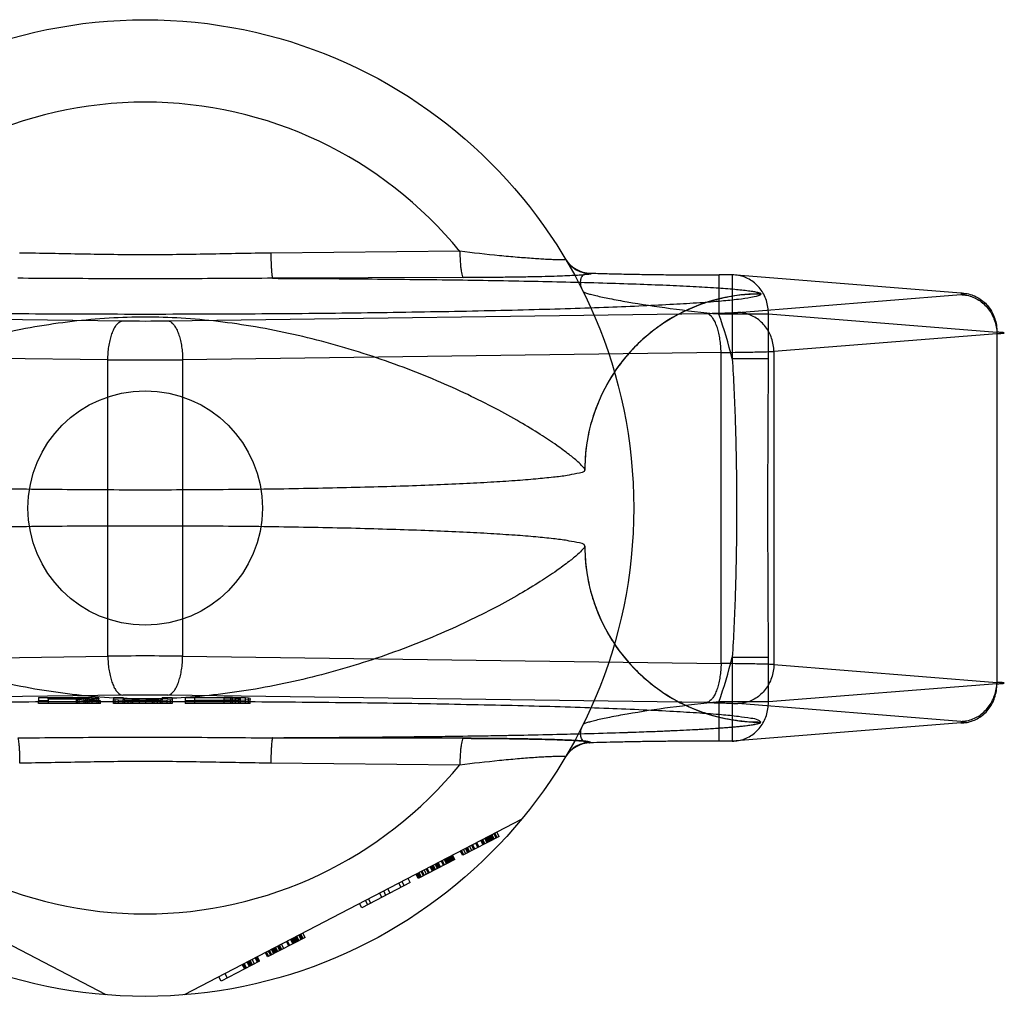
# Model space of a CAD drawing. Header units: millimetres. Extents: x 0 to 297, y 0 to 210.
# Tile 13 of 38: x 134.59 to 135.6, y 86.07 to 87.07. Entities that reach past the tile are written whole.
import ezdxf

# ---------------------------------------------------------------- set-up
doc = ezdxf.new("R2010")
doc.units = ezdxf.units.MM
doc.header["$LTSCALE"] = 16.335
doc.layers.get('0').update_dxf_attribs({"linetype": 'CONTINUOUS'})
doc.layers.add('001-M31079-X02', color=7, linetype='CONTINUOUS')

msp = doc.modelspace()

# ---------------------------------------------------------------- linework, layer by layer
at = {"color": 7, "linetype": 'Continuous'}
msp.add_circle((134.7202, 86.5705), 0.12, dxfattribs=at)
at = {"layer": '001-M31079-X02', "color": 9, "linetype": 'Continuous'}
for p, q in [((135.0422, 86.8334), (134.8488, 86.8315)), ((135.0459, 86.8064), (134.8508, 86.8057)), ((135.176, 86.811), (135.1763, 86.8106)), ((135.3211, 86.8092), (135.3076, 86.8092)), ((135.3076, 86.7692), (135.3076, 86.8092)), ((135.555, 86.7905), (135.3211, 86.8092)), ((135.3211, 86.8092), (135.3211, 86.7233)), ((135.3267, 86.7708), (135.555, 86.789)), ((135.3502, 86.7896), (135.3502, 86.7898)), ((134.1462, 86.7698), (134.6973, 86.7622)), ((134.7432, 86.7622), (135.2943, 86.7698)), ((135.3076, 86.7692), (135.3581, 86.7692)), ((135.3581, 86.7692), (135.592, 86.7506)), ((135.3581, 86.7233), (135.3581, 86.7692)), ((135.592, 86.749), (135.3637, 86.7309)), ((135.592, 86.7506), (135.592, 86.3905)), ((134.682, 86.7222), (134.1309, 86.7298)), ((135.3096, 86.7298), (134.7585, 86.7222)), ((135.3096, 86.4113), (135.3096, 86.7298)), ((135.3637, 86.7309), (135.3637, 86.4102)), ((134.682, 86.4188), (134.682, 86.7222)), ((134.7585, 86.7222), (134.7585, 86.4188)), ((135.3581, 86.7233), (135.3211, 86.7233)), ((134.1309, 86.4113), (134.682, 86.4188)), ((134.7585, 86.4188), (135.3096, 86.4113)), ((135.3211, 86.4177), (135.3581, 86.4177)), ((135.3211, 86.4177), (135.3211, 86.3319)), ((135.3581, 86.3719), (135.3581, 86.4177)), ((135.3637, 86.4102), (135.592, 86.392)), ((135.592, 86.3905), (135.3581, 86.3719)), ((135.3581, 86.3719), (135.3076, 86.3719)), ((135.3076, 86.3319), (135.3076, 86.3719)), ((134.8488, 86.3096), (135.0422, 86.3077))]:
    msp.add_line(p, q, dxfattribs=at)
at = {"layer": '001-M31079-X02', "color": 6, "linetype": 'Continuous'}
for p, q in [((135.1702, 86.6097), (135.1702, 86.6099)), ((135.1702, 86.5311), (135.1702, 86.5313)), ((134.611, 86.3705), (134.611, 86.3732)), ((134.6527, 86.3762), (134.621, 86.3762)), ((134.621, 86.3747), (134.621, 86.3762)), ((134.621, 86.3751), (134.6527, 86.3751)), ((134.621, 86.3732), (134.621, 86.3705)), ((134.6494, 86.3747), (134.6494, 86.3705)), ((134.651, 86.3705), (134.651, 86.3765)), ((134.6527, 86.3762), (134.6577, 86.3761)), ((134.6527, 86.3705), (134.6527, 86.3762)), ((134.6577, 86.3752), (134.6527, 86.3751)), ((134.6577, 86.3761), (134.661, 86.3759)), ((134.6577, 86.3705), (134.6577, 86.3761)), ((134.661, 86.3753), (134.6577, 86.3752)), ((134.6594, 86.3705), (134.6594, 86.3764)), ((134.661, 86.3705), (134.661, 86.376)), ((134.661, 86.3759), (134.6627, 86.3757)), ((134.6627, 86.3755), (134.661, 86.3753)), ((134.6627, 86.3705), (134.6627, 86.3757)), ((134.666, 86.3705), (134.666, 86.3762)), ((134.671, 86.3705), (134.671, 86.3759)), ((134.6727, 86.3705), (134.6727, 86.3755)), ((134.6744, 86.3705), (134.6744, 86.3732)), ((134.6877, 86.3705), (134.6877, 86.3743)), ((134.6894, 86.3705), (134.6894, 86.374)), ((134.6927, 86.3705), (134.6927, 86.3737)), ((134.6977, 86.3705), (134.6977, 86.3743)), ((134.6994, 86.3705), (134.6994, 86.374)), ((134.7027, 86.3705), (134.7027, 86.3738)), ((134.706, 86.3705), (134.706, 86.3733)), ((134.7077, 86.3705), (134.7077, 86.3737)), ((134.7144, 86.3705), (134.7144, 86.3736)), ((134.721, 86.3705), (134.721, 86.3737)), ((134.7277, 86.3705), (134.7277, 86.3738)), ((134.7294, 86.3705), (134.7294, 86.3732)), ((134.7327, 86.3705), (134.7327, 86.3738)), ((134.736, 86.3705), (134.736, 86.374)), ((134.7377, 86.3705), (134.7377, 86.3743)), ((134.7427, 86.3705), (134.7427, 86.3737)), ((134.746, 86.3705), (134.746, 86.374)), ((134.7477, 86.3743), (134.7477, 86.3705)), ((134.761, 86.3732), (134.761, 86.3705)), ((134.801, 86.3761), (134.771, 86.3761)), ((134.771, 86.3705), (134.771, 86.3761)), ((134.771, 86.3736), (134.801, 86.3736)), ((134.801, 86.3705), (134.801, 86.3765)), ((134.801, 86.3761), (134.8077, 86.376)), ((134.8077, 86.3737), (134.801, 86.3736)), ((134.8077, 86.3705), (134.8077, 86.3761)), ((134.8077, 86.376), (134.8127, 86.3759)), ((134.8127, 86.3738), (134.8077, 86.3737)), ((134.8094, 86.3705), (134.8094, 86.3764)), ((134.8127, 86.3759), (134.816, 86.3757)), ((134.8127, 86.3705), (134.8127, 86.3759)), ((134.816, 86.374), (134.8127, 86.3738)), ((134.816, 86.3705), (134.816, 86.3763)), ((134.816, 86.3757), (134.8177, 86.3754)), ((134.8177, 86.3743), (134.816, 86.374)), ((134.8177, 86.3705), (134.8177, 86.3754)), ((134.8227, 86.3705), (134.8227, 86.376)), ((134.826, 86.3705), (134.826, 86.3757)), ((134.8277, 86.3705), (134.8277, 86.3743)), ((134.6744, 86.3705), (134.611, 86.3705)), ((134.7477, 86.3705), (134.6877, 86.3705)), ((134.8277, 86.3705), (134.761, 86.3705)), ((134.6802, 86.0721), (134.3349, 86.2519)), ((135.1056, 86.2519), (134.7602, 86.0721)), ((135.0825, 86.2343), (135.0453, 86.2149)), ((135.068, 86.2267), (135.0657, 86.2312)), ((135.0701, 86.2278), (135.0678, 86.2322)), ((135.0711, 86.2283), (135.0688, 86.2328)), ((135.0722, 86.2289), (135.0699, 86.2333)), ((135.0732, 86.2294), (135.0709, 86.2338)), ((135.0742, 86.23), (135.0719, 86.2344)), ((135.0753, 86.2305), (135.073, 86.2349)), ((135.0763, 86.231), (135.074, 86.2355)), ((135.075, 86.236), (135.0774, 86.2316)), ((135.0794, 86.2326), (135.0771, 86.2371)), ((135.0805, 86.2332), (135.0782, 86.2376)), ((135.0825, 86.2343), (135.0802, 86.2387)), ((135.0484, 86.2165), (135.0461, 86.2209)), ((135.0504, 86.2176), (135.0481, 86.222)), ((135.0515, 86.2181), (135.0492, 86.2225)), ((135.0525, 86.2186), (135.0502, 86.2231)), ((135.0546, 86.2197), (135.0523, 86.2242)), ((135.0567, 86.2208), (135.0543, 86.2252)), ((135.0577, 86.2213), (135.0554, 86.2258)), ((135.0608, 86.2229), (135.0585, 86.2274)), ((135.0618, 86.2235), (135.0595, 86.2279)), ((135.066, 86.2256), (135.0637, 86.2301)), ((135.067, 86.2262), (135.0647, 86.2306)), ((135.037, 86.2106), (134.9997, 86.1912)), ((135.0287, 86.2062), (135.0264, 86.2107)), ((135.0298, 86.2068), (135.0274, 86.2112)), ((135.0308, 86.2073), (135.0285, 86.2118)), ((135.0318, 86.2079), (135.0295, 86.2123)), ((135.0329, 86.2084), (135.0305, 86.2128)), ((135.0339, 86.2089), (135.0316, 86.2134)), ((135.0349, 86.2095), (135.0326, 86.2139)), ((135.0337, 86.2145), (135.036, 86.21)), ((135.037, 86.2106), (135.0347, 86.215)), ((135.0453, 86.2149), (135.043, 86.2193)), ((135.0463, 86.2154), (135.044, 86.2198)), ((135.0101, 86.1966), (135.0078, 86.201)), ((135.0111, 86.1971), (135.0088, 86.2015)), ((135.0142, 86.1987), (135.0119, 86.2031)), ((135.0153, 86.1992), (135.013, 86.2037)), ((135.0163, 86.1998), (135.014, 86.2042)), ((135.0173, 86.2003), (135.015, 86.2048)), ((135.0194, 86.2014), (135.0171, 86.2058)), ((135.0204, 86.2019), (135.0181, 86.2064)), ((135.0215, 86.2025), (135.0192, 86.2069)), ((135.0225, 86.203), (135.0202, 86.2075)), ((135.0256, 86.2046), (135.0233, 86.2091)), ((135.0266, 86.2052), (135.0243, 86.2096)), ((134.9915, 86.1869), (134.9892, 86.1913)), ((134.9997, 86.1912), (134.9974, 86.1956)), ((135.0008, 86.1917), (134.9985, 86.1961)), ((135.0018, 86.1922), (134.9995, 86.1967)), ((135.0028, 86.1928), (135.0005, 86.1972)), ((135.0049, 86.1939), (135.0026, 86.1983)), ((135.006, 86.1944), (135.0036, 86.1988)), ((135.008, 86.1955), (135.0057, 86.1999)), ((134.9915, 86.1869), (134.9418, 86.161)), ((134.9708, 86.1761), (134.9685, 86.1805)), ((134.9821, 86.182), (134.9798, 86.1864)), ((134.9829, 86.1881), (134.9853, 86.1836)), ((134.9511, 86.1658), (134.9488, 86.1703)), ((134.9625, 86.1718), (134.9602, 86.1762)), ((134.9666, 86.1739), (134.9643, 86.1784)), ((134.9418, 86.161), (134.9395, 86.1654)), ((134.948, 86.1642), (134.9457, 86.1687)), ((134.8838, 86.1308), (134.8455, 86.1109)), ((134.8745, 86.126), (134.8722, 86.1304)), ((134.8756, 86.1265), (134.8733, 86.131)), ((134.8766, 86.1271), (134.8743, 86.1315)), ((134.8776, 86.1276), (134.8753, 86.132)), ((134.8797, 86.1287), (134.8774, 86.1331)), ((134.8784, 86.1336), (134.8807, 86.1292)), ((134.8818, 86.1298), (134.8795, 86.1342)), ((134.8838, 86.1308), (134.8815, 86.1353)), ((134.8549, 86.1157), (134.8526, 86.1202)), ((134.8559, 86.1163), (134.8536, 86.1207)), ((134.858, 86.1174), (134.8557, 86.1218)), ((134.859, 86.1179), (134.8567, 86.1223)), ((134.86, 86.1184), (134.8577, 86.1229)), ((134.8621, 86.1195), (134.8598, 86.124)), ((134.8673, 86.1222), (134.865, 86.1266)), ((134.8683, 86.1227), (134.866, 86.1272)), ((134.8714, 86.1244), (134.8691, 86.1288)), ((134.8725, 86.1249), (134.8701, 86.1293)), ((134.8735, 86.1254), (134.8712, 86.1299)), ((134.8352, 86.1055), (134.8329, 86.1099)), ((134.8362, 86.106), (134.8339, 86.1105)), ((134.8373, 86.1066), (134.835, 86.111)), ((134.8455, 86.1109), (134.8432, 86.1153)), ((134.8466, 86.1114), (134.8443, 86.1159)), ((134.8487, 86.1125), (134.8463, 86.1169)), ((134.8497, 86.1131), (134.8474, 86.1175)), ((134.8518, 86.1141), (134.8494, 86.1186)), ((134.8528, 86.1147), (134.8505, 86.1191)), ((134.8538, 86.1152), (134.8515, 86.1196)), ((134.8373, 86.1066), (134.7979, 86.0861)), ((134.8194, 86.1029), (134.8217, 86.0985)), ((134.8228, 86.099), (134.8205, 86.1035)), ((134.8238, 86.0996), (134.8215, 86.104)), ((134.8269, 86.1012), (134.8246, 86.1056)), ((134.828, 86.1017), (134.8256, 86.1062)), ((134.829, 86.1023), (134.8267, 86.1067)), ((134.83, 86.1028), (134.8277, 86.1073)), ((134.8321, 86.1039), (134.8298, 86.1083)), ((134.7979, 86.0861), (134.7956, 86.0906)), ((134.8018, 86.0938), (134.8042, 86.0893))]:
    msp.add_line(p, q, dxfattribs=at)
at = {"layer": '001-M31079-X02', "color": 7, "linetype": 'Continuous'}
for p, q in [((134.6973, 86.3788), (134.1462, 86.3713)), ((134.611, 86.3765), (134.651, 86.3765)), ((134.611, 86.3765), (134.611, 86.3732)), ((134.621, 86.3732), (134.611, 86.3732)), ((134.6494, 86.3747), (134.621, 86.3747)), ((134.621, 86.3747), (134.621, 86.3732)), ((134.6494, 86.3747), (134.6627, 86.3732)), ((134.651, 86.3765), (134.6594, 86.3765)), ((134.6594, 86.3764), (134.651, 86.3765)), ((134.666, 86.3762), (134.6594, 86.3764)), ((134.6594, 86.3748), (134.666, 86.375)), ((134.666, 86.3749), (134.6594, 86.3749)), ((134.6744, 86.3732), (134.6594, 86.3748)), ((134.6744, 86.3732), (134.6627, 86.3732)), ((134.671, 86.3759), (134.666, 86.3762)), ((134.671, 86.3752), (134.666, 86.375)), ((134.6727, 86.3757), (134.671, 86.3759)), ((134.6727, 86.3755), (134.671, 86.3752)), ((134.6727, 86.3757), (134.6727, 86.3755)), ((134.6877, 86.3765), (134.6977, 86.3765)), ((134.6877, 86.3765), (134.6877, 86.3743)), ((134.6877, 86.3743), (134.6894, 86.374)), ((134.6927, 86.3737), (134.6894, 86.374)), ((134.6994, 86.3734), (134.6927, 86.3737)), ((134.6977, 86.3765), (134.6977, 86.3743)), ((134.6994, 86.374), (134.6977, 86.3743)), ((134.7027, 86.3738), (134.6994, 86.374)), ((134.6994, 86.3734), (134.706, 86.3733)), ((134.706, 86.3733), (134.6994, 86.3733)), ((134.7027, 86.3738), (134.7077, 86.3738)), ((134.7077, 86.3737), (134.7027, 86.3738)), ((134.706, 86.3733), (134.7144, 86.3732)), ((134.7144, 86.3732), (134.706, 86.3732)), ((134.7077, 86.3737), (134.7144, 86.3737)), ((134.7144, 86.3736), (134.7077, 86.3737)), ((134.7144, 86.3736), (134.721, 86.3736)), ((134.721, 86.3732), (134.7144, 86.3732)), ((134.7277, 86.3737), (134.721, 86.3736)), ((134.721, 86.3737), (134.7277, 86.3737)), ((134.721, 86.3732), (134.7294, 86.3733)), ((134.7294, 86.3732), (134.721, 86.3732)), ((134.7327, 86.3738), (134.7277, 86.3737)), ((134.7277, 86.3738), (134.7327, 86.3738)), ((134.7294, 86.3733), (134.736, 86.3734)), ((134.736, 86.3733), (134.7294, 86.3733)), ((134.736, 86.374), (134.7327, 86.3738)), ((134.7377, 86.3743), (134.736, 86.374)), ((134.7427, 86.3737), (134.736, 86.3734)), ((134.7377, 86.3765), (134.7477, 86.3765)), ((134.7377, 86.3765), (134.7377, 86.3743)), ((134.746, 86.374), (134.7427, 86.3737)), ((135.2943, 86.3713), (134.7432, 86.3788)), ((134.746, 86.374), (134.7477, 86.3743)), ((134.7477, 86.3765), (134.7477, 86.3743)), ((134.761, 86.3765), (134.801, 86.3765)), ((134.761, 86.3765), (134.761, 86.3732)), ((134.801, 86.3732), (134.761, 86.3732)), ((134.801, 86.3765), (134.8094, 86.3765)), ((134.8094, 86.3764), (134.801, 86.3765)), ((134.801, 86.3732), (134.8094, 86.3733)), ((134.8094, 86.3732), (134.801, 86.3732)), ((134.8094, 86.3764), (134.816, 86.3764)), ((134.816, 86.3763), (134.8094, 86.3764)), ((134.8094, 86.3733), (134.816, 86.3734)), ((134.816, 86.3733), (134.8094, 86.3733)), ((134.8227, 86.376), (134.816, 86.3763)), ((134.8227, 86.3737), (134.816, 86.3734)), ((134.826, 86.3757), (134.8227, 86.376)), ((134.826, 86.374), (134.8227, 86.3737)), ((134.8277, 86.3754), (134.826, 86.3757)), ((134.826, 86.374), (134.8277, 86.3743)), ((134.8277, 86.3754), (134.8277, 86.3743)), ((135.555, 86.352), (135.3267, 86.3702)), ((135.555, 86.3505), (135.3211, 86.3319)), ((135.3502, 86.3512), (135.3502, 86.3514)), ((135.3502, 86.3512), (135.3502, 86.3514)), ((134.8508, 86.3353), (135.0459, 86.3347)), ((135.0459, 86.3347), (134.8508, 86.3353)), ((135.3211, 86.3319), (135.3076, 86.3319)), ((135.1763, 86.3305), (135.1761, 86.33))]:
    msp.add_line(p, q, dxfattribs=at)
at = {"layer": '001-M31079-X02', "color": 9, "linetype": 'Continuous'}
msp.add_circle((134.7202, 86.5705), 0.5, dxfattribs=at)
for centre, radius, start, end in [((134.7202, 86.5705), 0.4156, 39.2269, 140.7731), ((135.176, 86.841), 0.03, 210.6953, 270.0461), ((135.1763, 86.8406), 0.03, 210.6418, 270.05), ((134.7202, 86.5705), 0.62, 14.2686, 18.6881), ((134.7202, 88.5085), 1.7465, 269.2467, 270.7533), ((134.7202, 91.5805), 4.8584, 269.5487, 270.4513), ((134.7202, 81.5606), 4.8584, 89.5487, 90.4513), ((134.7202, 86.5705), 0.62, 341.3119, 345.7314), ((135.176, 86.3), 0.03, 89.9539, 149.3056), ((135.1763, 86.3005), 0.03, 89.95, 149.359), ((134.7202, 86.5705), 0.4156, 219.2269, 320.7731)]:
    msp.add_arc(centre, radius, start, end, dxfattribs=at)
at = {"layer": '001-M31079-X02', "color": 7, "linetype": 'Continuous'}
for centre, radius, start, end in [((134.7202, 84.6303), 1.7487, 89.2476, 90.7523), ((134.7202, 84.6325), 1.7465, 89.2467, 90.7533)]:
    msp.add_arc(centre, radius, start, end, dxfattribs=at)
at = {"layer": '001-M31079-X02', "color": 9, "linetype": 'Continuous'}
for points, knots in [([(134.8488, 86.8315), (134.8273, 86.8313), (134.7845, 86.8303), (134.7202, 86.8295), (134.656, 86.8303), (134.6132, 86.8313), (134.5917, 86.8315)], [0, 0, 0, 0, 0.250402, 0.5, 0.749597, 1, 1, 1, 1]), ([(134.8488, 86.8315), (134.8488, 86.8283), (134.8489, 86.8236), (134.8492, 86.8176), (134.8494, 86.8137), (134.8497, 86.8105), (134.85, 86.808), (134.8504, 86.8066), (134.8506, 86.8058), (134.8508, 86.8057)], [0, 0, 0, 0, 0.368459, 0.542, 0.696116, 0.822298, 0.915752, 0.973941, 1, 1, 1, 1]), ([(135.1505, 86.8253), (135.1506, 86.8252), (135.1496, 86.8247), (135.1473, 86.8248), (135.1426, 86.8245), (135.1371, 86.8248), (135.1314, 86.825), (135.1248, 86.8254), (135.1147, 86.8261), (135.1006, 86.8272), (135.0754, 86.8295), (135.0557, 86.8317), (135.0422, 86.8334)], [0, 0, 0, 0, 0.004516, 0.018641, 0.07764, 0.121588, 0.174224, 0.234732, 0.302241, 0.454809, 0.625424, 1, 1, 1, 1]), ([(135.0422, 86.8334), (135.0423, 86.83), (135.0425, 86.8251), (135.0429, 86.8188), (135.0435, 86.8137), (135.0442, 86.81), (135.0451, 86.8066), (135.0459, 86.8064)], [0, 0, 0, 0, 0.363493, 0.536116, 0.689946, 0.910286, 1, 1, 1, 1]), ([(134.8508, 86.8057), (134.8211, 86.8057), (134.7638, 86.8051), (134.6767, 86.8051), (134.6194, 86.8057), (134.5897, 86.8057)], [0, 0, 0, 0, 0.341257, 0.658748, 1, 1, 1, 1]), ([(134.8508, 86.8057), (134.881, 86.8056), (134.9406, 86.8052), (135.028, 86.8043), (135.1104, 86.803), (135.1749, 86.8015), (135.2218, 86.8), (135.2526, 86.7988), (135.2799, 86.7975), (135.3032, 86.7962), (135.3221, 86.7948), (135.3349, 86.7935), (135.3425, 86.7924), (135.3464, 86.7916), (135.3488, 86.7909), (135.3501, 86.7903), (135.3502, 86.7898)], [0, 0, 0, 0, 0.181178, 0.357362, 0.524059, 0.675649, 0.743808, 0.805748, 0.860602, 0.907513, 0.945638, 0.97416, 0.984582, 0.992353, 0.997444, 1, 1, 1, 1]), ([(135.1763, 86.8106), (135.1769, 86.8097), (135.1719, 86.8097), (135.1687, 86.8091), (135.162, 86.8087), (135.1542, 86.8083), (135.1442, 86.8079), (135.1325, 86.8075), (135.1189, 86.8072), (135.1033, 86.8069), (135.0858, 86.8067), (135.0665, 86.8065), (135.0529, 86.8064), (135.0459, 86.8064)], [0, 0, 0, 0, 0.02457, 0.057729, 0.104982, 0.166344, 0.241951, 0.331914, 0.436318, 0.555329, 0.689105, 0.837622, 1, 1, 1, 1]), ([(135.1684, 86.7922), (135.1674, 86.7943), (135.1659, 86.7983), (135.1657, 86.8042), (135.1676, 86.8088), (135.1716, 86.8112), (135.1745, 86.8112), (135.176, 86.811)], [0, 0, 0, 0, 0.27099, 0.493102, 0.667777, 0.824098, 1, 1, 1, 1]), ([(135.176, 86.811), (135.181, 86.8109), (135.1916, 86.8105), (135.2082, 86.8101), (135.2264, 86.8098), (135.2458, 86.8095), (135.266, 86.8093), (135.2867, 86.8092), (135.3006, 86.8092), (135.3076, 86.8092)], [0, 0, 0, 0, 0.11337, 0.240887, 0.380096, 0.528444, 0.683089, 0.841296, 1, 1, 1, 1]), ([(135.3581, 86.7692), (135.3581, 86.7715), (135.3578, 86.7762), (135.3562, 86.783), (135.3535, 86.7894), (135.3498, 86.7952), (135.3452, 86.8001), (135.3399, 86.8041), (135.3339, 86.8071), (135.3276, 86.8088), (135.3233, 86.8092), (135.3211, 86.8092)], [0, 0, 0, 0, 0.115548, 0.230792, 0.344911, 0.457252, 0.568031, 0.677491, 0.785649, 0.893024, 1, 1, 1, 1]), ([(135.3502, 86.7896), (135.3503, 86.7886), (135.3456, 86.787), (135.3389, 86.7856), (135.3257, 86.7838), (135.3086, 86.7821), (135.2863, 86.7804), (135.2596, 86.7788), (135.2285, 86.7773), (135.1933, 86.7758), (135.1544, 86.7745), (135.1119, 86.7733), (135.0663, 86.7722), (135.0179, 86.7713), (134.9671, 86.7705), (134.9143, 86.7698), (134.86, 86.7693), (134.8046, 86.769), (134.7484, 86.7688), (134.6921, 86.7688), (134.6359, 86.769), (134.5805, 86.7693), (134.5261, 86.7698), (134.4734, 86.7705), (134.4226, 86.7713), (134.3742, 86.7722), (134.3286, 86.7733), (134.2861, 86.7745), (134.2471, 86.7758), (134.212, 86.7773), (134.1809, 86.7788), (134.1542, 86.7804), (134.1319, 86.7821), (134.1147, 86.7838), (134.1016, 86.7856), (134.0949, 86.787), (134.0902, 86.7886), (134.0903, 86.7896)], [0, 0, 0, 0, 0.002493, 0.008682, 0.018754, 0.032668, 0.050325, 0.07159, 0.096294, 0.12424, 0.155205, 0.188938, 0.22517, 0.263609, 0.303947, 0.345858, 0.389007, 0.433046, 0.477624, 0.52238, 0.566958, 0.610997, 0.654146, 0.696057, 0.736395, 0.774834, 0.811065, 0.844799, 0.875763, 0.903709, 0.928414, 0.949678, 0.967336, 0.981249, 0.991321, 0.99751, 1, 1, 1, 1]), ([(135.1684, 86.7922), (135.1686, 86.7918), (135.17, 86.7913), (135.1724, 86.7903), (135.1765, 86.7892), (135.1842, 86.7873), (135.1967, 86.7847), (135.2221, 86.78), (135.2595, 86.7744), (135.2909, 86.7708), (135.3076, 86.7692)], [0, 0, 0, 0, 0.009066, 0.028397, 0.057799, 0.096568, 0.198871, 0.328446, 0.644515, 1, 1, 1, 1]), ([(135.3502, 86.7898), (135.3393, 86.7898), (135.3168, 86.7878), (135.2834, 86.7782), (135.2512, 86.7616), (135.2224, 86.7384), (135.1989, 86.7096), (135.1821, 86.6773), (135.1723, 86.6437), (135.1702, 86.621), (135.1702, 86.6099)], [0, 0, 0, 0, 0.115883, 0.238876, 0.367183, 0.498434, 0.629909, 0.758865, 0.88286, 1, 1, 1, 1]), ([(135.3502, 86.7896), (135.3431, 86.7896), (135.3286, 86.7888), (135.3074, 86.7849), (135.287, 86.7786), (135.2677, 86.7701), (135.2495, 86.7593), (135.2325, 86.7464), (135.217, 86.7314), (135.2032, 86.7144), (135.1916, 86.6957), (135.1822, 86.6755), (135.1753, 86.6542), (135.1711, 86.6321), (135.1702, 86.6171), (135.1702, 86.6097)], [0, 0, 0, 0, 0.0763, 0.153503, 0.228562, 0.30215, 0.377279, 0.452453, 0.528555, 0.605385, 0.683975, 0.761952, 0.841026, 0.921748, 1, 1, 1, 1]), ([(135.555, 86.7905), (135.5572, 86.7906), (135.5615, 86.7902), (135.5678, 86.7884), (135.5737, 86.7855), (135.5791, 86.7815), (135.5837, 86.7765), (135.5873, 86.7708), (135.59, 86.7644), (135.5917, 86.7576), (135.592, 86.7529), (135.592, 86.7506)], [0, 0, 0, 0, 0.107071, 0.214436, 0.322617, 0.432029, 0.542926, 0.655374, 0.769251, 0.884267, 1, 1, 1, 1]), ([(135.555, 86.789), (135.5565, 86.7891), (135.5623, 86.7895), (135.5565, 86.7904), (135.555, 86.7905)], [0, 0, 0, 0, 0.497013, 1, 1, 1, 1]), ([(135.555, 86.789), (135.5571, 86.789), (135.5614, 86.7885), (135.5676, 86.7866), (135.5735, 86.7836), (135.5787, 86.7796), (135.5833, 86.7747), (135.587, 86.7689), (135.5898, 86.7626), (135.5915, 86.7559), (135.5919, 86.7513), (135.592, 86.749)], [0, 0, 0, 0, 0.106484, 0.213746, 0.322191, 0.432075, 0.543475, 0.656289, 0.770256, 0.884983, 1, 1, 1, 1]), ([(135.1702, 86.6099), (135.17, 86.6111), (135.1673, 86.6138), (135.1621, 86.6189), (135.1531, 86.6262), (135.1403, 86.6356), (135.1235, 86.6467), (135.1027, 86.6594), (135.078, 86.673), (135.0496, 86.6872), (135.0181, 86.7014), (134.9839, 86.715), (134.9477, 86.7277), (134.9102, 86.739), (134.872, 86.7485), (134.8335, 86.7562), (134.7952, 86.7618), (134.7575, 86.7652), (134.7202, 86.7664), (134.683, 86.7652), (134.6452, 86.7618), (134.607, 86.7562), (134.5685, 86.7485), (134.5302, 86.739), (134.4927, 86.7277), (134.4566, 86.715), (134.4224, 86.7014), (134.3909, 86.6872), (134.3625, 86.673), (134.3378, 86.6594), (134.317, 86.6467), (134.3002, 86.6356), (134.2874, 86.6262), (134.2783, 86.6189), (134.2732, 86.6138), (134.2705, 86.6111), (134.2703, 86.6099)], [0, 0, 0, 0, 0.003555, 0.011107, 0.022959, 0.039262, 0.060042, 0.085221, 0.114497, 0.147384, 0.18326, 0.221413, 0.261105, 0.301644, 0.342428, 0.382958, 0.422872, 0.461919, 0.5, 0.538082, 0.577129, 0.617043, 0.657573, 0.698356, 0.738896, 0.778588, 0.81674, 0.852617, 0.885504, 0.914779, 0.939958, 0.960738, 0.977042, 0.988893, 0.996445, 1, 1, 1, 1]), ([(135.2943, 86.7698), (135.2971, 86.7698), (135.3024, 86.7699), (135.3099, 86.7701), (135.3166, 86.7703), (135.3221, 86.7705), (135.3253, 86.7707), (135.3267, 86.7708)], [0, 0, 0, 0, 0.25668, 0.492149, 0.698248, 0.869187, 1, 1, 1, 1]), ([(135.3096, 86.7298), (135.3096, 86.7321), (135.3094, 86.7365), (135.3086, 86.7431), (135.3075, 86.7493), (135.306, 86.7549), (135.3041, 86.7598), (135.302, 86.7639), (135.2992, 86.7676), (135.2962, 86.7696), (135.2943, 86.7698)], [0, 0, 0, 0, 0.151032, 0.298424, 0.438578, 0.568223, 0.684619, 0.785821, 0.871102, 1, 1, 1, 1]), ([(135.3637, 86.7309), (135.3637, 86.7331), (135.3633, 86.7377), (135.3616, 86.7443), (135.3589, 86.7505), (135.3554, 86.7561), (135.3509, 86.761), (135.3456, 86.7652), (135.3397, 86.7683), (135.3334, 86.7703), (135.3289, 86.7708), (135.3267, 86.7708)], [0, 0, 0, 0, 0.114278, 0.227862, 0.337251, 0.447769, 0.558103, 0.669208, 0.779366, 0.89094, 1, 1, 1, 1]), ([(134.682, 86.7222), (134.682, 86.7245), (134.6822, 86.729), (134.6829, 86.7356), (134.6841, 86.7418), (134.6856, 86.7474), (134.6874, 86.7523), (134.6895, 86.7563), (134.6924, 86.7601), (134.6954, 86.7621), (134.6973, 86.7622)], [0, 0, 0, 0, 0.151033, 0.298425, 0.438578, 0.568224, 0.68462, 0.785822, 0.871103, 1, 1, 1, 1]), ([(134.7432, 86.7622), (134.7451, 86.7621), (134.7481, 86.7601), (134.7509, 86.7563), (134.7531, 86.7523), (134.7549, 86.7474), (134.7564, 86.7418), (134.7576, 86.7356), (134.7583, 86.729), (134.7585, 86.7245), (134.7585, 86.7222)], [0, 0, 0, 0, 0.128894, 0.214175, 0.315377, 0.431774, 0.561419, 0.701574, 0.848967, 1, 1, 1, 1]), ([(135.592, 86.749), (135.5934, 86.7491), (135.5952, 86.7492), (135.6015, 86.7498), (135.5952, 86.7504), (135.5934, 86.7505), (135.592, 86.7506)], [0, 0, 0, 0, 0.275041, 0.500002, 0.725097, 1, 1, 1, 1]), ([(135.3096, 86.7298), (135.3135, 86.7298), (135.321, 86.7299), (135.3318, 86.73), (135.3416, 86.7302), (135.3502, 86.7304), (135.3574, 86.7306), (135.3618, 86.7308), (135.3637, 86.7309)], [0, 0, 0, 0, 0.216747, 0.417772, 0.599472, 0.758798, 0.893087, 1, 1, 1, 1]), ([(135.3211, 86.7233), (135.3224, 86.7025), (135.3243, 86.6615), (135.3256, 86.6006), (135.3256, 86.5404), (135.3243, 86.4796), (135.3224, 86.4385), (135.3211, 86.4177)], [0, 0, 0, 0, 0.204736, 0.40264, 0.597353, 0.795252, 1, 1, 1, 1]), ([(135.3581, 86.4177), (135.3581, 86.4432), (135.3578, 86.4942), (135.3575, 86.5705), (135.3578, 86.6469), (135.3581, 86.6978), (135.3581, 86.7233)], [0, 0, 0, 0, 0.250466, 0.5, 0.749534, 1, 1, 1, 1]), ([(135.1702, 86.5311), (135.17, 86.53), (135.1673, 86.5273), (135.1621, 86.5221), (135.1531, 86.5148), (135.1403, 86.5055), (135.1235, 86.4943), (135.1027, 86.4817), (135.078, 86.468), (135.0496, 86.4539), (135.0181, 86.4397), (134.9839, 86.426), (134.9478, 86.4133), (134.9103, 86.4021), (134.872, 86.3925), (134.8335, 86.3849), (134.7953, 86.3793), (134.7575, 86.3759), (134.7202, 86.3747), (134.683, 86.3759), (134.6452, 86.3793), (134.607, 86.3849), (134.5685, 86.3925), (134.5302, 86.4021), (134.4927, 86.4133), (134.4566, 86.426), (134.4224, 86.4397), (134.3909, 86.4539), (134.3625, 86.468), (134.3378, 86.4817), (134.317, 86.4943), (134.3002, 86.5055), (134.2874, 86.5148), (134.2783, 86.5221), (134.2732, 86.5273), (134.2705, 86.53), (134.2703, 86.5311)], [0, 0, 0, 0, 0.003556, 0.01111, 0.022961, 0.039265, 0.060043, 0.08522, 0.114493, 0.147377, 0.183251, 0.221401, 0.261091, 0.301628, 0.342411, 0.38294, 0.422856, 0.461909, 0.5, 0.538091, 0.577144, 0.61706, 0.657589, 0.698372, 0.738909, 0.7786, 0.816749, 0.852623, 0.885507, 0.91478, 0.939957, 0.960735, 0.977039, 0.98889, 0.996444, 1, 1, 1, 1]), ([(135.1702, 86.5313), (135.1702, 86.5242), (135.1711, 86.5097), (135.1749, 86.4885), (135.1812, 86.4682), (135.1898, 86.4488), (135.2005, 86.4306), (135.2135, 86.4136), (135.2285, 86.3982), (135.2455, 86.3844), (135.2642, 86.3728), (135.2844, 86.3634), (135.3058, 86.3565), (135.3279, 86.3523), (135.3429, 86.3514), (135.3502, 86.3514)], [0, 0, 0, 0, 0.076158, 0.153158, 0.228334, 0.301941, 0.37695, 0.452289, 0.528431, 0.605124, 0.6839, 0.761958, 0.840937, 0.921804, 1, 1, 1, 1]), ([(135.1702, 86.5311), (135.1702, 86.5201), (135.1723, 86.4974), (135.1821, 86.4637), (135.1989, 86.4314), (135.2224, 86.4027), (135.2512, 86.3794), (135.2834, 86.3628), (135.3168, 86.3533), (135.3393, 86.3512), (135.3502, 86.3512)], [0, 0, 0, 0, 0.11714, 0.241135, 0.370091, 0.501566, 0.632817, 0.761124, 0.884117, 1, 1, 1, 1]), ([(134.682, 86.4188), (134.682, 86.4165), (134.6822, 86.412), (134.6829, 86.4055), (134.6841, 86.3993), (134.6856, 86.3937), (134.6874, 86.3888), (134.6895, 86.3847), (134.6924, 86.3809), (134.6954, 86.379), (134.6973, 86.3788)], [0, 0, 0, 0, 0.151031, 0.298423, 0.438576, 0.568221, 0.684617, 0.78582, 0.871101, 1, 1, 1, 1]), ([(134.7432, 86.3788), (134.7451, 86.379), (134.748, 86.3809), (134.7508, 86.3845), (134.7529, 86.3884), (134.7548, 86.3933), (134.7563, 86.3989), (134.7575, 86.4051), (134.7583, 86.4119), (134.7585, 86.4165), (134.7585, 86.4188)], [0, 0, 0, 0, 0.127702, 0.209059, 0.307139, 0.421146, 0.551045, 0.692572, 0.84545, 1, 1, 1, 1]), ([(135.3096, 86.4113), (135.3096, 86.409), (135.3094, 86.4045), (135.3086, 86.3979), (135.3075, 86.3918), (135.306, 86.3861), (135.3041, 86.3812), (135.302, 86.3772), (135.2992, 86.3734), (135.2962, 86.3714), (135.2943, 86.3713)], [0, 0, 0, 0, 0.151031, 0.298423, 0.438576, 0.568221, 0.684617, 0.78582, 0.871101, 1, 1, 1, 1]), ([(135.3637, 86.4102), (135.3618, 86.4103), (135.3574, 86.4105), (135.3502, 86.4107), (135.3416, 86.4109), (135.3318, 86.411), (135.321, 86.4112), (135.3135, 86.4112), (135.3096, 86.4113)], [0, 0, 0, 0, 0.106969, 0.24139, 0.400755, 0.582395, 0.783355, 1, 1, 1, 1]), ([(135.3637, 86.4102), (135.3637, 86.4079), (135.3632, 86.4033), (135.3615, 86.3966), (135.3588, 86.3903), (135.3551, 86.3846), (135.3505, 86.3796), (135.3452, 86.3756), (135.3394, 86.3726), (135.3332, 86.3707), (135.3289, 86.3703), (135.3267, 86.3702)], [0, 0, 0, 0, 0.115018, 0.229746, 0.343713, 0.456528, 0.567928, 0.677812, 0.786256, 0.893517, 1, 1, 1, 1]), ([(135.555, 86.352), (135.5571, 86.3521), (135.5614, 86.3525), (135.5676, 86.3544), (135.5735, 86.3574), (135.5787, 86.3614), (135.5833, 86.3664), (135.587, 86.3721), (135.5898, 86.3784), (135.5915, 86.3851), (135.5919, 86.3897), (135.592, 86.392)], [0, 0, 0, 0, 0.106478, 0.213739, 0.322185, 0.432069, 0.54347, 0.656285, 0.770253, 0.884982, 1, 1, 1, 1]), ([(135.592, 86.3905), (135.5934, 86.3906), (135.5952, 86.3906), (135.6015, 86.3913), (135.5952, 86.3919), (135.5934, 86.3919), (135.592, 86.392)], [0, 0, 0, 0, 0.275041, 0.500002, 0.725097, 1, 1, 1, 1]), ([(135.555, 86.3505), (135.5571, 86.3505), (135.5615, 86.3508), (135.5677, 86.3526), (135.5734, 86.3554), (135.5787, 86.3592), (135.5833, 86.3641), (135.5871, 86.3698), (135.5899, 86.3763), (135.5916, 86.3833), (135.592, 86.3881), (135.592, 86.3905)], [0, 0, 0, 0, 0.106359, 0.212591, 0.316219, 0.423151, 0.53269, 0.646153, 0.761699, 0.881375, 1, 1, 1, 1]), ([(135.3076, 86.3719), (135.2909, 86.3702), (135.2595, 86.3667), (135.2221, 86.3611), (135.1967, 86.3564), (135.1842, 86.3538), (135.1765, 86.3518), (135.1724, 86.3507), (135.17, 86.3498), (135.1686, 86.3492), (135.1684, 86.3489)], [0, 0, 0, 0, 0.355483, 0.671552, 0.801128, 0.903432, 0.942201, 0.971603, 0.990934, 1, 1, 1, 1]), ([(135.3211, 86.3319), (135.3233, 86.3319), (135.3276, 86.3322), (135.3339, 86.334), (135.3398, 86.3369), (135.3452, 86.3409), (135.3498, 86.3459), (135.3535, 86.3517), (135.3562, 86.358), (135.3578, 86.3649), (135.3581, 86.3695), (135.3581, 86.3719)], [0, 0, 0, 0, 0.105867, 0.213506, 0.322247, 0.431686, 0.542546, 0.655169, 0.769173, 0.884293, 1, 1, 1, 1]), ([(135.176, 86.33), (135.1745, 86.3298), (135.1716, 86.3299), (135.1676, 86.3323), (135.1657, 86.3369), (135.1659, 86.3427), (135.1674, 86.3468), (135.1684, 86.3489)], [0, 0, 0, 0, 0.175939, 0.33226, 0.506926, 0.729017, 1, 1, 1, 1]), ([(134.5897, 86.3353), (134.6194, 86.3353), (134.6767, 86.336), (134.7638, 86.336), (134.8211, 86.3353), (134.8508, 86.3353)], [0, 0, 0, 0, 0.341795, 0.658236, 1, 1, 1, 1]), ([(134.5897, 86.3353), (134.5899, 86.3352), (134.5901, 86.3345), (134.5904, 86.3331), (134.5907, 86.3306), (134.591, 86.3274), (134.5913, 86.3235), (134.5916, 86.3175), (134.5917, 86.3128), (134.5917, 86.3096)], [0, 0, 0, 0, 0.025787, 0.083393, 0.176135, 0.301738, 0.45565, 0.62948, 1, 1, 1, 1]), ([(134.8508, 86.3353), (134.8506, 86.3352), (134.8504, 86.3344), (134.85, 86.333), (134.8497, 86.3306), (134.8494, 86.3274), (134.8492, 86.3235), (134.8489, 86.3175), (134.8488, 86.3128), (134.8488, 86.3096)], [0, 0, 0, 0, 0.026059, 0.084248, 0.177702, 0.303884, 0.458, 0.631541, 1, 1, 1, 1]), ([(135.0459, 86.3347), (135.0451, 86.3345), (135.0442, 86.331), (135.0435, 86.3273), (135.0429, 86.3222), (135.0425, 86.3159), (135.0423, 86.311), (135.0422, 86.3077)], [0, 0, 0, 0, 0.089714, 0.310054, 0.463883, 0.636507, 1, 1, 1, 1]), ([(135.0422, 86.3077), (135.0557, 86.3093), (135.0754, 86.3115), (135.1006, 86.3139), (135.1147, 86.315), (135.1248, 86.3157), (135.1314, 86.316), (135.1371, 86.3163), (135.1426, 86.3165), (135.1473, 86.3162), (135.1496, 86.3164), (135.1506, 86.3159), (135.1505, 86.3158)], [0, 0, 0, 0, 0.374577, 0.545192, 0.697759, 0.765269, 0.825776, 0.878412, 0.92236, 0.981359, 0.995484, 1, 1, 1, 1]), ([(134.5917, 86.3096), (134.6132, 86.3098), (134.656, 86.3107), (134.7202, 86.3116), (134.7845, 86.3107), (134.8273, 86.3098), (134.8488, 86.3096)], [0, 0, 0, 0, 0.250402, 0.5, 0.749597, 1, 1, 1, 1])]:
    msp.add_open_spline(points, degree=3, knots=knots, dxfattribs=at)
at = {"layer": '001-M31079-X02', "color": 6, "linetype": 'Continuous'}
for points, knots in [([(135.1702, 86.6097), (135.1702, 86.6067), (135.1605, 86.6058), (135.1512, 86.6034), (135.1366, 86.6018), (135.119, 86.6), (135.0976, 86.5983), (135.0728, 86.5967), (135.0448, 86.5953), (135.0139, 86.5939), (134.9804, 86.5927), (134.9445, 86.5917), (134.9065, 86.5908), (134.8669, 86.59), (134.826, 86.5895), (134.7841, 86.5891), (134.7416, 86.5889), (134.6989, 86.5889), (134.6564, 86.5891), (134.6145, 86.5895), (134.5736, 86.59), (134.534, 86.5908), (134.496, 86.5917), (134.4601, 86.5927), (134.4266, 86.5939), (134.3956, 86.5953), (134.3677, 86.5967), (134.3429, 86.5983), (134.3214, 86.6), (134.3039, 86.6018), (134.2893, 86.6034), (134.28, 86.6058), (134.2702, 86.6067), (134.2702, 86.6097)], [0, 0, 0, 0, 0.010015, 0.021409, 0.037072, 0.05689, 0.080695, 0.108276, 0.139387, 0.173749, 0.211051, 0.250956, 0.293105, 0.337118, 0.382597, 0.429133, 0.476308, 0.523695, 0.570869, 0.617406, 0.662885, 0.706897, 0.749046, 0.788951, 0.826253, 0.860614, 0.891725, 0.919306, 0.94311, 0.962928, 0.978592, 0.989985, 1, 1, 1, 1]), ([(135.1702, 86.5313), (135.1702, 86.5343), (135.1605, 86.5352), (135.1512, 86.5376), (135.1366, 86.5392), (135.119, 86.5411), (135.0976, 86.5427), (135.0728, 86.5443), (135.0448, 86.5458), (135.0139, 86.5471), (134.9804, 86.5483), (134.9445, 86.5494), (134.9065, 86.5503), (134.8669, 86.551), (134.826, 86.5516), (134.7841, 86.5519), (134.7416, 86.5521), (134.6989, 86.5521), (134.6564, 86.5519), (134.6145, 86.5516), (134.5736, 86.551), (134.534, 86.5503), (134.496, 86.5494), (134.4601, 86.5483), (134.4266, 86.5471), (134.3956, 86.5458), (134.3677, 86.5443), (134.3429, 86.5427), (134.3214, 86.5411), (134.3039, 86.5392), (134.2893, 86.5376), (134.28, 86.5352), (134.2702, 86.5343), (134.2702, 86.5313)], [0, 0, 0, 0, 0.010015, 0.021409, 0.037073, 0.056891, 0.080696, 0.108277, 0.139389, 0.17375, 0.211052, 0.250957, 0.293106, 0.337118, 0.382597, 0.429133, 0.476307, 0.523694, 0.570868, 0.617404, 0.662883, 0.706895, 0.749044, 0.788949, 0.826251, 0.860612, 0.891723, 0.919305, 0.943109, 0.962927, 0.978591, 0.989985, 1, 1, 1, 1])]:
    msp.add_open_spline(points, degree=3, knots=knots, dxfattribs=at)
at = {"layer": '001-M31079-X02', "color": 7, "linetype": 'Continuous'}
for points, knots in [([(135.3502, 86.3514), (135.3495, 86.3522), (135.3465, 86.3543), (135.3384, 86.3553), (135.326, 86.3573), (135.3085, 86.3589), (135.2863, 86.3606), (135.2596, 86.3622), (135.2285, 86.3638), (135.1934, 86.3652), (135.1544, 86.3665), (135.1119, 86.3678), (135.0663, 86.3688), (135.0179, 86.3698), (134.9672, 86.3706), (134.9144, 86.3712), (134.8601, 86.3717), (134.8046, 86.3721), (134.7485, 86.3722), (134.6921, 86.3722), (134.636, 86.3721), (134.5805, 86.3717), (134.5262, 86.3712), (134.4734, 86.3706), (134.4226, 86.3698), (134.3742, 86.3688), (134.3286, 86.3678), (134.2861, 86.3665), (134.2472, 86.3652), (134.212, 86.3638), (134.1809, 86.3622), (134.1542, 86.3606), (134.132, 86.3589), (134.1145, 86.3573), (134.1021, 86.3553), (134.094, 86.3543), (134.091, 86.3522), (134.0902, 86.3514)], [0, 0, 0, 0, 0.002494, 0.008682, 0.018753, 0.032665, 0.05032, 0.071583, 0.096285, 0.124228, 0.155189, 0.18892, 0.225149, 0.263585, 0.30392, 0.34583, 0.388977, 0.433016, 0.477593, 0.52235, 0.566928, 0.610968, 0.654118, 0.696031, 0.73637, 0.774811, 0.811045, 0.844781, 0.875747, 0.903695, 0.928401, 0.949668, 0.967327, 0.981242, 0.991315, 0.997506, 1, 1, 1, 1]), ([(135.3502, 86.3514), (135.3495, 86.3522), (135.3465, 86.3543), (135.3384, 86.3553), (135.326, 86.3573), (135.3085, 86.3589), (135.2863, 86.3606), (135.2596, 86.3622), (135.2285, 86.3638), (135.1933, 86.3652), (135.1544, 86.3665), (135.1119, 86.3678), (135.0663, 86.3688), (135.0179, 86.3698), (134.9671, 86.3706), (134.9143, 86.3712), (134.86, 86.3717), (134.8046, 86.3721), (134.7484, 86.3722), (134.6921, 86.3722), (134.6359, 86.3721), (134.5805, 86.3717), (134.5261, 86.3712), (134.4734, 86.3706), (134.4226, 86.3698), (134.3742, 86.3688), (134.3286, 86.3678), (134.2861, 86.3665), (134.2471, 86.3652), (134.212, 86.3638), (134.1809, 86.3622), (134.1542, 86.3606), (134.132, 86.3589), (134.1145, 86.3573), (134.1021, 86.3553), (134.094, 86.3543), (134.091, 86.3522), (134.0903, 86.3514)], [0, 0, 0, 0, 0.002493, 0.008682, 0.018754, 0.032668, 0.050325, 0.07159, 0.096294, 0.124241, 0.155205, 0.188938, 0.22517, 0.263609, 0.303947, 0.345858, 0.389007, 0.433047, 0.477624, 0.522381, 0.566958, 0.610998, 0.654146, 0.696058, 0.736395, 0.774834, 0.811066, 0.844799, 0.875764, 0.90371, 0.928414, 0.949679, 0.967336, 0.98125, 0.991322, 0.99751, 1, 1, 1, 1]), ([(135.2943, 86.3713), (135.2971, 86.3713), (135.3024, 86.3712), (135.3099, 86.371), (135.3166, 86.3708), (135.3221, 86.3705), (135.3253, 86.3703), (135.3267, 86.3702)], [0, 0, 0, 0, 0.25668, 0.492149, 0.698248, 0.869187, 1, 1, 1, 1]), ([(135.555, 86.352), (135.5565, 86.3519), (135.5623, 86.3516), (135.5565, 86.3506), (135.555, 86.3505)], [0, 0, 0, 0, 0.497044, 1, 1, 1, 1]), ([(135.555, 86.352), (135.5565, 86.3519), (135.5623, 86.3516), (135.5565, 86.3506), (135.555, 86.3505)], [0, 0, 0, 0, 0.497013, 1, 1, 1, 1]), ([(134.8508, 86.3353), (134.881, 86.3355), (134.9406, 86.3358), (135.028, 86.3367), (135.1104, 86.338), (135.1749, 86.3396), (135.2218, 86.3411), (135.2526, 86.3422), (135.2799, 86.3435), (135.3032, 86.3449), (135.3221, 86.3463), (135.3349, 86.3476), (135.3425, 86.3487), (135.3464, 86.3495), (135.3488, 86.3501), (135.3501, 86.3508), (135.3502, 86.3512)], [0, 0, 0, 0, 0.181178, 0.357362, 0.524059, 0.675649, 0.743808, 0.805748, 0.860602, 0.907513, 0.945638, 0.97416, 0.984582, 0.992353, 0.997444, 1, 1, 1, 1]), ([(134.8508, 86.3353), (134.8719, 86.3354), (134.9116, 86.3356), (134.9684, 86.3361), (135.0199, 86.3367), (135.0673, 86.3373), (135.111, 86.3381), (135.1511, 86.339), (135.1878, 86.34), (135.221, 86.341), (135.2505, 86.3422), (135.2762, 86.3433), (135.2982, 86.3446), (135.3162, 86.3458), (135.3303, 86.3471), (135.3413, 86.3482), (135.3475, 86.35), (135.3502, 86.3512)], [0, 0, 0, 0, 0.126098, 0.238345, 0.340756, 0.435218, 0.522469, 0.602811, 0.676237, 0.74264, 0.801739, 0.853351, 0.897282, 0.933498, 0.961805, 0.982192, 1, 1, 1, 1]), ([(135.0459, 86.3347), (135.053, 86.3347), (135.0665, 86.3346), (135.0859, 86.3344), (135.1033, 86.3342), (135.1188, 86.3339), (135.1324, 86.3335), (135.1442, 86.3332), (135.154, 86.3328), (135.1621, 86.3324), (135.1682, 86.3319), (135.1728, 86.3316), (135.1753, 86.3309), (135.1763, 86.3305)], [0, 0, 0, 0, 0.163413, 0.311552, 0.444773, 0.5634, 0.667562, 0.75738, 0.83297, 0.894397, 0.94172, 0.975, 1, 1, 1, 1]), ([(135.1763, 86.3305), (135.1753, 86.3309), (135.1729, 86.3316), (135.1683, 86.3319), (135.1621, 86.3324), (135.1541, 86.3328), (135.1443, 86.3332), (135.1325, 86.3335), (135.1189, 86.3339), (135.1033, 86.3342), (135.0858, 86.3344), (135.0665, 86.3346), (135.0529, 86.3347), (135.0459, 86.3347)], [0, 0, 0, 0, 0.02457, 0.057729, 0.104982, 0.166344, 0.241952, 0.331915, 0.436318, 0.555329, 0.689105, 0.837623, 1, 1, 1, 1]), ([(135.3076, 86.3319), (135.3015, 86.3319), (135.2893, 86.3319), (135.2711, 86.3318), (135.2532, 86.3316), (135.2358, 86.3314), (135.2192, 86.3311), (135.2036, 86.3308), (135.1894, 86.3305), (135.1803, 86.3302), (135.176, 86.33)], [0, 0, 0, 0, 0.13907, 0.278026, 0.414814, 0.547507, 0.674317, 0.793298, 0.902292, 1, 1, 1, 1])]:
    msp.add_open_spline(points, degree=3, knots=knots, dxfattribs=at)

doc.saveas('drawing.dxf')
